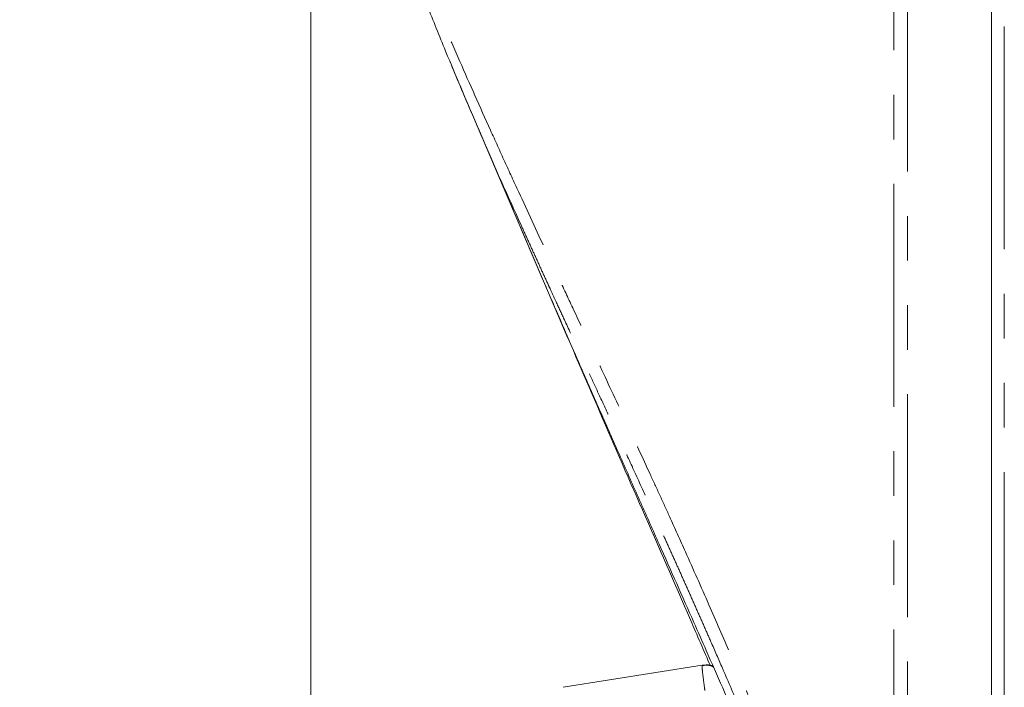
# Model space of a CAD drawing. Header units: millimetres. Extents: x 19 to 844, y 7 to 552.
# Tile 123 of 177: x 393 to 421, y 236 to 255. Entities that reach past the tile are written whole.
import ezdxf

# ---------------------------------------------------------------- set-up
doc = ezdxf.new("R2010")
doc.units = ezdxf.units.MM
doc.linetypes.add('PHANTOM', pattern=[12.7, 6.35, -1.27, 1.27, -1.27, 1.27, -1.27])
doc.styles.add('SLDTEXTSTYLE0', font='TXT', dxfattribs={"width": 0.75})
doc.dimstyles.new('SLDDIMSTYLE1', dxfattribs={"dimtxt": 3.5, "dimasz": 3.302, "dimexe": 0, "dimexo": 0.0625, "dimgap": 0.875, "dimtad": 0, "dimtih": 1, "dimtoh": 1, "dimdec": 1, "dimlfac": 2.5, "dimrnd": 1e-09, "dimzin": 12, "dimdsep": 46, "dimtxsty": 'SLDTEXTSTYLE0', "dimsah": 1, "dimcen": 0.09, "dimadec": 0, "dimazin": 3, "dimtfac": 1, "dimtdec": 1, "dimtofl": 0, "dimtmove": 0, "dimatfit": 3, "dimfxl": 0, "dimfrac": 2, "dimtolj": 1, "dimtzin": 12, "dimarcsym": 0})

# ---------------------------------------------------------------- blocks, each defined once
blk = doc.blocks.new('_D_11')
at = {"color": 7, "linetype": 'Continuous', "lineweight": 0}
for p, q in [((400.806, 265.383), (400.806, 186.106)), ((362.481, 199.435), (362.481, 186.106)), ((362.481, 189.281), (377.118, 189.281)), ((400.806, 189.281), (386.169, 189.281))]:
    blk.add_line(p, q, dxfattribs=at)
for points in [[(362.481, 189.281), (365.783, 188.773), (365.783, 189.789)], [(400.806, 189.281), (397.504, 189.789), (397.504, 188.773)]]:
    blk.add_solid(points, dxfattribs=at)
at = {"color": 7, "linetype": 'Continuous', "lineweight": 0, "insert": (377.118, 191.015), "char_height": 3.5, "attachment_point": 1, "style": 'SLDTEXTSTYLE0'}
blk.add_mtext('95.8', dxfattribs=at)

msp = doc.modelspace()

# ---------------------------------------------------------------- linework, layer by layer
at = {"color": 7, "linetype": 'Continuous', "lineweight": 15}
for p, q in [((420.206, 377.662), (420.206, 223.186)), ((405.351, 252.548), (407.42, 247.717)), ((405.408, 252.416), (408.131, 246.056)), ((411.956, 236.726), (408, 236.099)), ((412.086, 236.732), (411.947, 236.71)), ((411.956, 236.726), (411.956, 236.701))]:
    msp.add_line(p, q, dxfattribs=at)
at = {"color": 8, "linetype": 'PHANTOM', "lineweight": 0}
for p, q in [((420.571, 223.186), (420.571, 377.662)), ((417.425, 326.648), (417.424, 225.377)), ((417.808, 225.402), (417.808, 326.648))]:
    msp.add_line(p, q, dxfattribs=at)
at = {"color": 7, "linetype": 'Continuous', "lineweight": 15}
msp.add_arc((412.098, 236.141), 0.6, 73.118, 99.0778, dxfattribs=at)
at = {"color": 8, "linetype": 'PHANTOM', "lineweight": 0}
for points, knots in [([(417.424, 225.377), (417.339, 225.607), (417.2, 225.985), (416.912, 226.758), (416.556, 227.706), (416.117, 228.863), (415.758, 229.793), (415.484, 230.488), (415.192, 231.221), (414.897, 231.957), (414.6, 232.692), (414.42, 233.136), (414.252, 233.545), (414.045, 234.042), (413.731, 234.792), (413.287, 235.842), (412.748, 237.093), (412.135, 238.496), (411.556, 239.797), (411.088, 240.835), (410.751, 241.574), (410.353, 242.439), (409.803, 243.633), (409.075, 245.196), (408.426, 246.578), (407.894, 247.713), (407.368, 248.836), (406.847, 249.956), (406.324, 251.097), (405.757, 252.349), (405.173, 253.656), (404.589, 254.999), (404.154, 256.036), (403.816, 256.878), (403.568, 257.521), (403.34, 258.123), (403.068, 258.86), (402.745, 259.746), (402.422, 260.654), (402.111, 261.58), (401.836, 262.472), (401.637, 263.181), (401.511, 263.656), (401.407, 264.052), (401.299, 264.469), (401.178, 264.932), (401.07, 265.358), (400.979, 265.757), (400.919, 266.051), (400.881, 266.25), (400.858, 266.376), (400.841, 266.476), (400.828, 266.546), (400.82, 266.594), (400.814, 266.626), (400.809, 266.648), (400.806, 266.658), (400.806, 266.655), (400.806, 266.653)], [0, 0, 0, 0, 0.013286, 0.021772, 0.044707, 0.068178, 0.088881, 0.098885, 0.108865, 0.132015, 0.142142, 0.152243, 0.15819, 0.166359, 0.181863, 0.202856, 0.229119, 0.257171, 0.287722, 0.308429, 0.320893, 0.333329, 0.362006, 0.395136, 0.431424, 0.449738, 0.467687, 0.503647, 0.522487, 0.542353, 0.586137, 0.610151, 0.634496, 0.65802, 0.669132, 0.679838, 0.700798, 0.722464, 0.74635, 0.772246, 0.798063, 0.821618, 0.834212, 0.841627, 0.859402, 0.876742, 0.895235, 0.914737, 0.934193, 0.943578, 0.952574, 0.96161, 0.969433, 0.975335, 0.981344, 0.987459, 0.993678, 1, 1, 1, 1]), ([(405.599, 251.979), (405.627, 251.912), (406, 251.03), (406.476, 249.982), (406.981, 248.867), (407.168, 248.456), (407.357, 248.043), (407.509, 247.709), (407.651, 247.402), (407.804, 247.068), (408.051, 246.532), (408.362, 245.86), (408.691, 245.148), (409.005, 244.469), (409.288, 243.858), (409.608, 243.162), (409.971, 242.374), (410.406, 241.422), (410.772, 240.615), (411.057, 239.984), (411.25, 239.556), (411.442, 239.126), (411.634, 238.696), (411.825, 238.265), (412.016, 237.833), (412.253, 237.293), (412.6, 236.5), (413.116, 235.303), (413.813, 233.658), (414.545, 231.888), (415.179, 230.311), (415.663, 229.084), (416.074, 228.025), (416.48, 226.96), (416.882, 225.892), (417.145, 225.177), (417.277, 224.819)], [0, 0, 0, 0, 0.008116, 0.106407, 0.122389, 0.138369, 0.154347, 0.170323, 0.177015, 0.189895, 0.208962, 0.238675, 0.267031, 0.290339, 0.315848, 0.336365, 0.368933, 0.404488, 0.442878, 0.458679, 0.47448, 0.49028, 0.506078, 0.521875, 0.537672, 0.553468, 0.580958, 0.624315, 0.683535, 0.758619, 0.81396, 0.851167, 0.888374, 0.925582, 0.96279, 1, 1, 1, 1]), ([(411.956, 236.701), (411.955, 236.694), (411.954, 236.676), (411.968, 236.535), (411.996, 236.302), (412.023, 236.104), (412.037, 236.004)], [0, 0, 0, 0, 0.139016, 0.418985, 0.705979, 1, 1, 1, 1]), ([(412.086, 236.732), (412.127, 236.729), (412.197, 236.723), (412.257, 236.689), (412.282, 236.674)], [0, 0, 0, 0, 0.585718, 1, 1, 1, 1])]:
    msp.add_open_spline(points, degree=3, knots=knots, dxfattribs=at)
at = {"color": 7, "linetype": 'Continuous', "lineweight": 15}
for points, knots in [([(402.316, 260.623), (402.345, 260.532), (402.403, 260.347), (402.498, 260.049), (402.621, 259.672), (402.795, 259.148), (403.045, 258.421), (403.326, 257.632), (403.688, 256.651), (404.112, 255.55), (404.76, 253.936), (405.275, 252.734), (405.599, 251.979)], [0, 0, 0, 0, 0.035573, 0.071708, 0.112913, 0.177587, 0.265763, 0.376906, 0.45783, 0.607888, 0.753414, 1, 1, 1, 1]), ([(405.408, 252.417), (405.29, 252.694), (405.069, 253.21), (404.86, 253.717), (404.764, 253.952)], [0, 0, 0, 0, 0.537683, 1, 1, 1, 1]), ([(417.03, 225.38), (416.847, 225.837), (416.49, 226.732), (415.945, 228.069), (415.4, 229.393), (414.829, 230.762), (414.334, 231.933), (413.926, 232.889), (413.619, 233.605), (413.296, 234.352), (412.935, 235.183), (412.523, 236.127), (412.113, 237.06), (411.676, 238.052), (411.228, 239.064), (410.723, 240.2), (410.2, 241.376), (409.665, 242.581), (409.125, 243.803), (408.682, 244.809), (408.329, 245.616), (408.061, 246.231), (407.791, 246.853), (407.576, 247.352), (407.455, 247.635), (407.42, 247.717)], [0, 0, 0, 0, 0.059244, 0.116317, 0.17421, 0.232065, 0.295811, 0.328314, 0.358483, 0.39075, 0.427664, 0.469228, 0.517092, 0.552918, 0.602742, 0.653754, 0.706843, 0.762861, 0.818525, 0.874703, 0.901783, 0.930307, 0.960279, 0.988435, 1, 1, 1, 1]), ([(412.195, 236.708), (412.004, 237.146), (411.355, 238.641), (410.271, 241.116), (408.976, 244.085), (408.163, 245.986), (407.767, 246.911)], [0, 0, 0, 0, 0.1262536, 0.4309262, 0.7232021, 1, 1, 1, 1]), ([(411.956, 236.726), (411.998, 236.732), (412.042, 236.739), (412.085, 236.732), (412.086, 236.732)], [0, 0, 0, 0, 0.978998, 1, 1, 1, 1])]:
    msp.add_open_spline(points, degree=3, knots=knots, dxfattribs=at)

# ---------------------------------------------------------------- dimensions: what is measured, and where the dimension line sits
at = {"color": 7, "linetype": 'Continuous', "lineweight": 0}
dim = msp.add_linear_dim(base=(400.806, 189.281), p1=(362.481, 200.705), p2=(400.806, 266.653), angle=0, dimstyle='SLDDIMSTYLE1', dxfattribs=at)
dim.commit()
dim.dimension.update_dxf_attribs({"geometry": '_D_11', "text_midpoint": (381.643, 189.281), "dimtype": 160})

doc.saveas('drawing.dxf')
